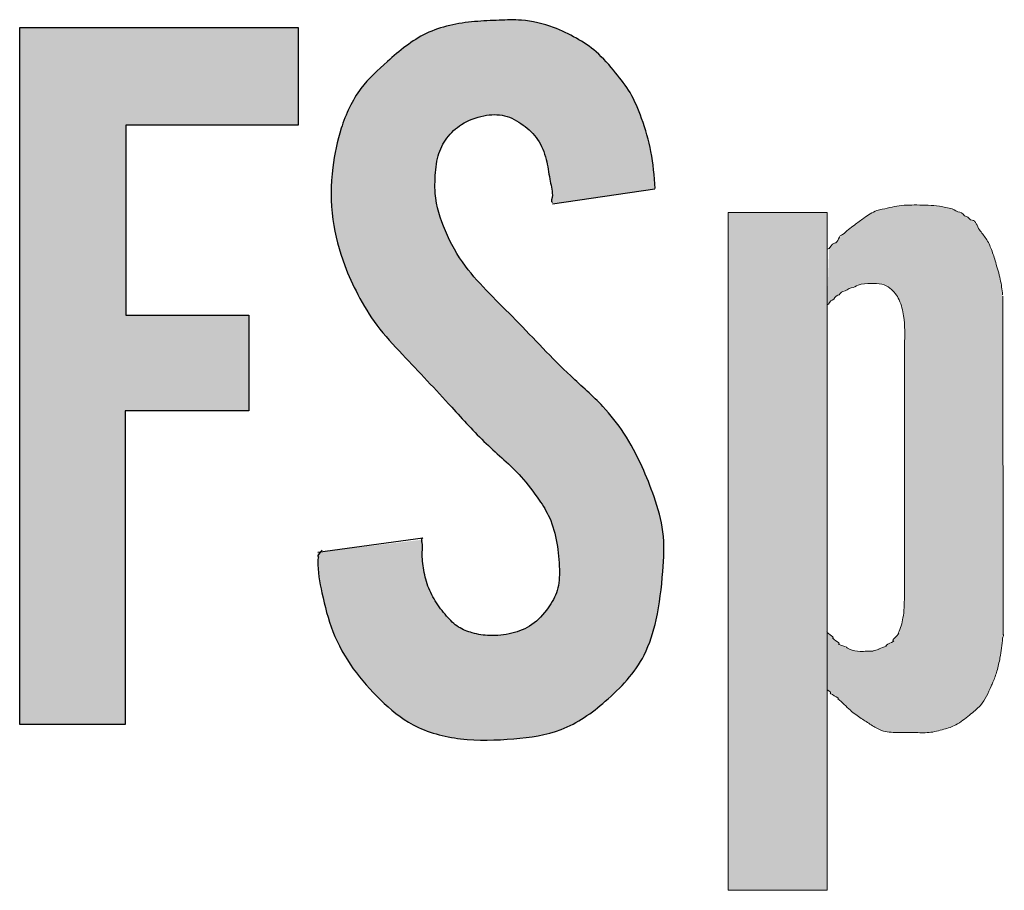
# Model space of a CAD drawing. Header units: centimetres. Extents: x 4440 to 22479, y -13438 to -10259.
# Tile 18 of 21: x 22309 to 22340, y -12374 to -12346. Entities that reach past the tile are written whole.
import ezdxf

# ---------------------------------------------------------------- set-up
doc = ezdxf.new("R2010")
doc.units = ezdxf.units.CM
doc.header["$MEASUREMENT"] = 0

msp = doc.modelspace()

# ---------------------------------------------------------------- hatches: boundary and pattern name
at = {"linetype": 'Continuous', "lineweight": 25, "true_color": 0xdf0000}
for points in [[(22318.198, -12362.965), (22318.202, -12363.413), (22318.232, -12363.699), (22318.29, -12364.047), (22318.402, -12364.563), (22318.505, -12364.955), (22318.612, -12365.283), (22318.716, -12365.551), (22318.836, -12365.815), (22318.971, -12366.071), (22319.119, -12366.321), (22319.279, -12366.563), (22319.451, -12366.796), (22319.67, -12367.065), (22319.903, -12367.323), (22320.148, -12367.57), (22320.404, -12367.808), (22320.627, -12367.994), (22320.86, -12368.166), (22321.055, -12368.291), (22321.257, -12368.402), (22321.468, -12368.499), (22321.74, -12368.6), (22322.019, -12368.681), (22322.305, -12368.744), (22322.65, -12368.797), (22322.997, -12368.828), (22323.401, -12368.841), (22323.805, -12368.833), (22324.327, -12368.799), (22324.792, -12368.75), (22325.138, -12368.696), (22325.42, -12368.633), (22325.696, -12368.552), (22325.91, -12368.47), (22326.119, -12368.374), (22326.371, -12368.235), (22326.615, -12368.077), (22326.851, -12367.905), (22327.126, -12367.684), (22327.391, -12367.45), (22327.604, -12367.247), (22327.805, -12367.035), (22327.994, -12366.814), (22328.133, -12366.63), (22328.261, -12366.438), (22328.377, -12366.239), (22328.478, -12366.033), (22328.587, -12365.765), (22328.677, -12365.489), (22328.766, -12365.151), (22328.847, -12364.753), (22328.918, -12364.296), (22328.974, -12363.779), (22329.016, -12363.2), (22329.024, -12362.852), (22329.015, -12362.563), (22328.986, -12362.276), (22328.936, -12361.992), (22328.867, -12361.71), (22328.767, -12361.377), (22328.612, -12360.939), (22328.439, -12360.51), (22328.249, -12360.089), (22328.066, -12359.727), (22327.894, -12359.425), (22327.739, -12359.181), (22327.571, -12358.945), (22327.392, -12358.717), (22327.203, -12358.498), (22327.005, -12358.287), (22326.715, -12358.005), (22326.036, -12357.376), (22325.624, -12356.97), (22324.98, -12356.306), (22324.336, -12355.641), (22323.522, -12354.819), (22323.243, -12354.524), (22323.015, -12354.262), (22322.836, -12354.036), (22322.67, -12353.8), (22322.517, -12353.555), (22322.377, -12353.301), (22322.225, -12352.987), (22322.091, -12352.663), (22321.997, -12352.387), (22321.937, -12352.162), (22321.893, -12351.935), (22321.869, -12351.706), (22321.865, -12351.475), (22321.883, -12351.069), (22321.907, -12350.838), (22321.938, -12350.668), (22321.984, -12350.5), (22322.046, -12350.338), (22322.123, -12350.181), (22322.217, -12350.034), (22322.324, -12349.897), (22322.446, -12349.771), (22322.579, -12349.659), (22322.722, -12349.56), (22322.874, -12349.476), (22323.034, -12349.406), (22323.199, -12349.351), (22323.37, -12349.309), (22323.544, -12349.281), (22323.719, -12349.269), (22323.893, -12349.277), (22324.063, -12349.308), (22324.226, -12349.364), (22324.383, -12349.44), (22324.533, -12349.532), (22324.675, -12349.636), (22324.81, -12349.749), (22324.933, -12349.872), (22325.043, -12350.005), (22325.138, -12350.15), (22325.217, -12350.305), (22325.282, -12350.467), (22325.333, -12350.635), (22325.383, -12350.861), (22325.474, -12351.373), (22325.517, -12351.599), (22325.535, -12351.773), (22325.539, -12352.058), (22328.753, -12351.579), (22328.699, -12350.968), (22328.648, -12350.583), (22328.585, -12350.256), (22328.503, -12349.933), (22328.387, -12349.561), (22328.234, -12349.141), (22328.125, -12348.885), (22328.026, -12348.686), (22327.913, -12348.496), (22327.755, -12348.268), (22327.513, -12347.961), (22327.261, -12347.662), (22327.07, -12347.46), (22326.908, -12347.309), (22326.735, -12347.17), (22326.553, -12347.042), (22326.316, -12346.895), (22326.021, -12346.737), (22325.769, -12346.62), (22325.51, -12346.519), (22325.244, -12346.435), (22324.972, -12346.37), (22324.697, -12346.327), (22324.42, -12346.308), (22324.086, -12346.308), (22323.365, -12346.339), (22322.975, -12346.371), (22322.641, -12346.417), (22322.311, -12346.482), (22322.041, -12346.556), (22321.779, -12346.648), (22321.577, -12346.738), (22321.382, -12346.842), (22321.148, -12346.989), (22320.923, -12347.152), (22320.661, -12347.363), (22320.237, -12347.732), (22319.991, -12347.96), (22319.796, -12348.158), (22319.65, -12348.324), (22319.514, -12348.499), (22319.39, -12348.683), (22319.251, -12348.924), (22319.129, -12349.176), (22319.022, -12349.435), (22318.913, -12349.753), (22318.823, -12350.075), (22318.739, -12350.455), (22318.678, -12350.84), (22318.637, -12351.228), (22318.618, -12351.617), (22318.621, -12352.008), (22318.643, -12352.341), (22318.685, -12352.672), (22318.747, -12353.001), (22318.826, -12353.326), (22318.939, -12353.699), (22319.072, -12354.065), (22319.222, -12354.424), (22319.389, -12354.776), (22319.571, -12355.121), (22319.74, -12355.409), (22319.923, -12355.688), (22320.087, -12355.912), (22320.297, -12356.171), (22320.555, -12356.462), (22322.077, -12358.085), (22322.979, -12359.067), (22323.288, -12359.387), (22323.568, -12359.657), (22324.224, -12360.26), (22324.46, -12360.494), (22324.647, -12360.699), (22324.823, -12360.914), (22325.023, -12361.182), (22325.21, -12361.459), (22325.353, -12361.698), (22325.452, -12361.897), (22325.533, -12362.104), (22325.598, -12362.317), (22325.66, -12362.589), (22325.713, -12362.919), (22325.745, -12363.25), (22325.756, -12363.586), (22325.749, -12363.81), (22325.729, -12363.976), (22325.694, -12364.139), (22325.639, -12364.295), (22325.567, -12364.445), (22325.481, -12364.59), (22325.352, -12364.775), (22325.246, -12364.906), (22325.132, -12365.029), (22325.009, -12365.141), (22324.875, -12365.24), (22324.732, -12365.324), (22324.58, -12365.395), (22324.422, -12365.452), (22324.205, -12365.511), (22323.985, -12365.55), (22323.763, -12365.57), (22323.541, -12365.569), (22323.32, -12365.547), (22323.101, -12365.504), (22322.939, -12365.457), (22322.783, -12365.398), (22322.634, -12365.322), (22322.542, -12365.261), (22322.414, -12365.155), (22322.295, -12365.036), (22322.148, -12364.867), (22322.013, -12364.69), (22321.889, -12364.506), (22321.778, -12364.314), (22321.682, -12364.113), (22321.621, -12363.956), (22321.559, -12363.74), (22321.505, -12363.467), (22321.474, -12363.204), (22321.467, -12362.989), (22321.48, -12362.752), (22321.49, -12362.568)], [(22308.874, -12368.358), (22312.169, -12368.358), (22312.169, -12358.543), (22316.04, -12358.543), (22316.04, -12355.543), (22312.197, -12355.543), (22312.197, -12349.599), (22317.583, -12349.599), (22317.583, -12346.542), (22308.874, -12346.542)]]:
    msp.add_hatch(color=12, dxfattribs=at).paths.add_polyline_path(points)
at = {"linetype": 'Continuous', "lineweight": 20}
for points in [[(22334.198, -12353.432), (22334.132, -12355.22), (22334.333, -12355.032), (22334.56, -12354.846), (22334.652, -12354.787), (22334.804, -12354.723), (22335.094, -12354.607), (22335.217, -12354.576), (22335.4, -12354.556), (22335.66, -12354.552), (22335.805, -12354.568), (22335.911, -12354.598), (22336.011, -12354.645), (22336.104, -12354.706), (22336.186, -12354.779), (22336.27, -12354.876), (22336.341, -12354.984), (22336.405, -12355.116), (22336.46, -12355.27), (22336.506, -12355.465), (22336.544, -12355.737), (22336.561, -12356.028), (22336.557, -12356.359), (22336.549, -12356.488), (22336.546, -12364.554), (22336.53, -12364.839), (22336.498, -12365.058), (22336.448, -12365.258), (22336.382, -12365.437), (22336.304, -12365.594), (22336.242, -12365.686), (22336.105, -12365.818), (22335.996, -12365.885), (22335.809, -12365.97), (22335.617, -12366.047), (22335.222, -12366.062), (22335.08, -12366.06), (22334.957, -12366.036), (22334.792, -12365.977), (22334.601, -12365.893), (22334.507, -12365.835), (22334.221, -12365.539), (22334.132, -12365.449), (22334.132, -12367.25), (22334.241, -12367.361), (22334.396, -12367.488), (22334.534, -12367.602), (22334.841, -12367.894), (22334.998, -12368.02), (22335.291, -12368.223), (22335.63, -12368.44), (22335.769, -12368.512), (22335.894, -12368.557), (22336.047, -12368.588), (22336.249, -12368.603), (22336.941, -12368.607), (22337.232, -12368.61), (22337.408, -12368.593), (22337.626, -12368.547), (22337.95, -12368.451), (22338.115, -12368.386), (22338.251, -12368.311), (22338.396, -12368.208), (22338.798, -12367.883), (22338.91, -12367.775), (22338.993, -12367.672), (22339.076, -12367.541), (22339.178, -12367.34), (22339.35, -12366.951), (22339.43, -12366.719), (22339.504, -12366.438), (22339.562, -12366.131), (22339.623, -12365.644), (22339.635, -12365.533), (22339.624, -12354.927), (22339.57, -12354.533), (22339.511, -12354.268), (22339.334, -12353.667), (22339.248, -12353.431), (22339.168, -12353.261), (22339.08, -12353.119), (22338.868, -12352.834), (22338.747, -12352.661), (22338.677, -12352.585), (22338.594, -12352.523), (22338.277, -12352.32), (22338.145, -12352.257), (22337.966, -12352.198), (22337.762, -12352.154), (22337.472, -12352.118), (22337.117, -12352.099), (22336.698, -12352.099), (22336.427, -12352.118), (22336.201, -12352.156), (22335.751, -12352.253), (22335.615, -12352.303), (22335.467, -12352.382), (22335.258, -12352.523), (22334.806, -12352.861), (22334.647, -12352.996), (22334.501, -12353.146), (22334.356, -12353.296)], [(22334.132, -12352.335), (22331.032, -12352.335), (22331.032, -12373.541), (22334.132, -12373.541)]]:
    msp.add_hatch(color=152, dxfattribs=at).paths.add_polyline_path(points)

# ---------------------------------------------------------------- linework, layer by layer
at = {"color": 152, "linetype": 'Continuous', "lineweight": 20}
msp.add_line((22336.549, -12364.363), (22336.549, -12356.488), dxfattribs=at)
at = {"color": 12, "linetype": 'Continuous', "lineweight": 25, "true_color": 0xdf0000, "flags": 128}
msp.add_lwpolyline([(22308.874, -12368.358), (22308.874, -12346.542), (22317.583, -12346.542), (22317.583, -12349.599), (22312.197, -12349.599), (22312.197, -12355.543), (22316.04, -12355.543), (22316.04, -12358.543), (22312.169, -12358.543), (22312.169, -12368.358)], close=True, dxfattribs=at)
for points in [[(22325.539, -12352.058), (22328.743, -12351.589)], [(22318.198, -12362.965), (22321.486, -12362.514)]]:
    msp.add_lwpolyline(points, dxfattribs=at)
at = {"color": 152, "linetype": 'Continuous', "lineweight": 20, "flags": 128}
msp.add_lwpolyline([(22331.032, -12352.335), (22334.132, -12352.335), (22334.132, -12373.541), (22331.032, -12373.541)], close=True, dxfattribs=at)
msp.add_lwpolyline([(22339.627, -12354.947), (22339.635, -12365.533)], dxfattribs=at)
at = {"color": 12, "linetype": 'Continuous', "lineweight": 25, "true_color": 0xdf0000}
for points, knots in [([(22328.753, -12351.579), (22328.723, -12351.192), (22328.693, -12350.805), (22328.62, -12350.426), (22328.553, -12350.076), (22328.45, -12349.732), (22328.329, -12349.393), (22328.229, -12349.113), (22328.117, -12348.835), (22327.966, -12348.581), (22327.836, -12348.363), (22327.678, -12348.163), (22327.516, -12347.964), (22327.325, -12347.73), (22327.13, -12347.5), (22326.903, -12347.304), (22326.715, -12347.142), (22326.504, -12347.003), (22326.287, -12346.879), (22326.058, -12346.749), (22325.822, -12346.634), (22325.575, -12346.542), (22325.252, -12346.422), (22324.91, -12346.34), (22324.567, -12346.315), (22324.337, -12346.298), (22324.106, -12346.307), (22323.876, -12346.315), (22323.619, -12346.325), (22323.363, -12346.335), (22323.105, -12346.358), (22322.583, -12346.406), (22322.053, -12346.508), (22321.587, -12346.733), (22321.142, -12346.948), (22320.755, -12347.274), (22320.378, -12347.607), (22320.079, -12347.87), (22319.786, -12348.137), (22319.55, -12348.449), (22319.272, -12348.819), (22319.073, -12349.253), (22318.93, -12349.698), (22318.802, -12350.098), (22318.718, -12350.507), (22318.668, -12350.921), (22318.603, -12351.463), (22318.595, -12352.014), (22318.668, -12352.555), (22318.734, -12353.044), (22318.866, -12353.523), (22319.041, -12353.985), (22319.159, -12354.297), (22319.297, -12354.601), (22319.451, -12354.897), (22319.625, -12355.233), (22319.821, -12355.558), (22320.048, -12355.86), (22320.291, -12356.184), (22320.569, -12356.48), (22320.848, -12356.775), (22321.365, -12357.323), (22321.881, -12357.867), (22322.387, -12358.422), (22322.74, -12358.809), (22323.088, -12359.2), (22323.466, -12359.561), (22323.83, -12359.908), (22324.222, -12360.228), (22324.559, -12360.599), (22324.766, -12360.827), (22324.952, -12361.075), (22325.126, -12361.331), (22325.244, -12361.506), (22325.356, -12361.686), (22325.443, -12361.877), (22325.558, -12362.13), (22325.628, -12362.403), (22325.677, -12362.677), (22325.724, -12362.95), (22325.75, -12363.223), (22325.755, -12363.501), (22325.759, -12363.724), (22325.751, -12363.951), (22325.687, -12364.161), (22325.629, -12364.354), (22325.525, -12364.534), (22325.405, -12364.702), (22325.261, -12364.905), (22325.094, -12365.092), (22324.892, -12365.229), (22324.705, -12365.356), (22324.488, -12365.441), (22324.266, -12365.496), (22324.038, -12365.553), (22323.804, -12365.579), (22323.571, -12365.57), (22323.389, -12365.563), (22323.208, -12365.535), (22323.031, -12365.485), (22322.881, -12365.443), (22322.734, -12365.386), (22322.604, -12365.303), (22322.462, -12365.212), (22322.34, -12365.09), (22322.228, -12364.962), (22322.097, -12364.811), (22321.979, -12364.652), (22321.875, -12364.484), (22321.772, -12364.315), (22321.683, -12364.138), (22321.619, -12363.949), (22321.557, -12363.764), (22321.518, -12363.569), (22321.494, -12363.385), (22321.468, -12363.197), (22321.458, -12363.023), (22321.476, -12362.804), (22321.484, -12362.705), (22321.403, -12362.514), (22321.486, -12362.514)], [0, 0, 0, 0, 1, 1, 1, 2, 2, 2, 3, 3, 3, 4, 4, 4, 5, 5, 5, 6, 6, 6, 7, 7, 7, 8, 8, 8, 9, 9, 9, 10, 10, 10, 11, 11, 11, 12, 12, 12, 13, 13, 13, 14, 14, 14, 15, 15, 15, 16, 16, 16, 17, 17, 17, 18, 18, 18, 19, 19, 19, 20, 20, 20, 21, 21, 21, 22, 22, 22, 23, 23, 23, 24, 24, 24, 25, 25, 25, 26, 26, 26, 27, 27, 27, 28, 28, 28, 29, 29, 29, 30, 30, 30, 31, 31, 31, 32, 32, 32, 33, 33, 33, 34, 34, 34, 35, 35, 35, 36, 36, 36, 37, 37, 37, 38, 38, 38, 39, 39, 39, 40, 40, 40, 40]), ([(22318.333, -12362.899), (22318.34, -12362.899), (22318.158, -12363.092), (22318.196, -12363.092), (22318.248, -12363.092), (22318.195, -12363.19), (22318.196, -12363.236), (22318.196, -12363.556), (22318.258, -12363.898), (22318.328, -12364.23), (22318.416, -12364.649), (22318.518, -12365.053), (22318.671, -12365.443), (22318.833, -12365.853), (22319.053, -12366.246), (22319.31, -12366.607), (22319.562, -12366.96), (22319.85, -12367.282), (22320.162, -12367.584), (22320.47, -12367.881), (22320.802, -12368.159), (22321.177, -12368.36), (22321.632, -12368.605), (22322.15, -12368.738), (22322.668, -12368.799), (22323.222, -12368.864), (22323.775, -12368.846), (22324.334, -12368.799), (22324.839, -12368.756), (22325.348, -12368.688), (22325.813, -12368.509), (22326.318, -12368.315), (22326.771, -12367.99), (22327.193, -12367.627), (22327.679, -12367.208), (22328.123, -12366.739), (22328.407, -12366.181), (22328.583, -12365.837), (22328.698, -12365.459), (22328.782, -12365.078), (22328.893, -12364.579), (22328.952, -12364.076), (22328.992, -12363.567), (22329.025, -12363.15), (22329.044, -12362.73), (22328.992, -12362.319), (22328.945, -12361.948), (22328.84, -12361.584), (22328.717, -12361.229), (22328.606, -12360.909), (22328.481, -12360.596), (22328.342, -12360.288), (22328.177, -12359.924), (22327.992, -12359.567), (22327.772, -12359.232), (22327.579, -12358.938), (22327.359, -12358.662), (22327.119, -12358.406), (22326.801, -12358.067), (22326.448, -12357.764), (22326.11, -12357.446), (22325.514, -12356.884), (22324.962, -12356.277), (22324.388, -12355.693), (22324.117, -12355.417), (22323.84, -12355.147), (22323.569, -12354.869), (22323.303, -12354.595), (22323.042, -12354.315), (22322.816, -12354.009), (22322.566, -12353.669), (22322.358, -12353.297), (22322.189, -12352.905), (22322.027, -12352.53), (22321.9, -12352.137), (22321.871, -12351.735), (22321.86, -12351.579), (22321.864, -12351.422), (22321.871, -12351.264), (22321.882, -12351.024), (22321.901, -12350.784), (22321.967, -12350.554), (22322.024, -12350.357), (22322.116, -12350.168), (22322.239, -12350.002), (22322.364, -12349.835), (22322.519, -12349.69), (22322.694, -12349.578), (22322.906, -12349.441), (22323.146, -12349.351), (22323.397, -12349.303), (22323.612, -12349.263), (22323.836, -12349.253), (22324.044, -12349.303), (22324.252, -12349.354), (22324.445, -12349.465), (22324.621, -12349.595), (22324.797, -12349.725), (22324.955, -12349.874), (22325.076, -12350.051), (22325.202, -12350.235), (22325.287, -12350.45), (22325.342, -12350.669), (22325.393, -12350.873), (22325.417, -12351.082), (22325.457, -12351.287), (22325.489, -12351.453), (22325.531, -12351.617), (22325.536, -12351.79), (22325.538, -12351.867), (22325.467, -12352.017), (22325.537, -12352.017)], [0, 0, 0, 0, 1, 1, 1, 2, 2, 2, 3, 3, 3, 4, 4, 4, 5, 5, 5, 6, 6, 6, 7, 7, 7, 8, 8, 8, 9, 9, 9, 10, 10, 10, 11, 11, 11, 12, 12, 12, 13, 13, 13, 14, 14, 14, 15, 15, 15, 16, 16, 16, 17, 17, 17, 18, 18, 18, 19, 19, 19, 20, 20, 20, 21, 21, 21, 22, 22, 22, 23, 23, 23, 24, 24, 24, 25, 25, 25, 26, 26, 26, 27, 27, 27, 28, 28, 28, 29, 29, 29, 30, 30, 30, 31, 31, 31, 32, 32, 32, 33, 33, 33, 34, 34, 34, 35, 35, 35, 36, 36, 36, 37, 37, 37, 37])]:
    msp.add_open_spline(points, degree=3, knots=knots, dxfattribs=at)
at = {"color": 152, "linetype": 'Continuous', "lineweight": 20}
for points, knots in [([(22334.617, -12353.025), (22334.731, -12352.914), (22334.859, -12352.818), (22334.987, -12352.723), (22335.085, -12352.65), (22335.182, -12352.578), (22335.282, -12352.506), (22335.41, -12352.414), (22335.543, -12352.324), (22335.69, -12352.272), (22335.794, -12352.236), (22335.906, -12352.218), (22336.015, -12352.196), (22336.115, -12352.176), (22336.213, -12352.151), (22336.313, -12352.134), (22336.518, -12352.1), (22336.728, -12352.096), (22336.938, -12352.097), (22337.175, -12352.098), (22337.411, -12352.106), (22337.646, -12352.137), (22337.781, -12352.155), (22337.916, -12352.18), (22338.047, -12352.222), (22338.128, -12352.248), (22338.197, -12352.322), (22338.281, -12352.322), (22338.364, -12352.322), (22338.406, -12352.456), (22338.489, -12352.456), (22338.56, -12352.456), (22338.596, -12352.575), (22338.666, -12352.575), (22338.788, -12352.575), (22338.821, -12352.768), (22338.893, -12352.871), (22338.961, -12352.967), (22339.038, -12353.055), (22339.102, -12353.151), (22339.172, -12353.256), (22339.227, -12353.373), (22339.272, -12353.491), (22339.323, -12353.624), (22339.363, -12353.761), (22339.404, -12353.897), (22339.456, -12354.07), (22339.51, -12354.244), (22339.548, -12354.421), (22339.582, -12354.581), (22339.603, -12354.745), (22339.622, -12354.909)], [0, 0, 0, 0, 1, 1, 1, 2, 2, 2, 3, 3, 3, 4, 4, 4, 5, 5, 5, 6, 6, 6, 7, 7, 7, 8, 8, 8, 9, 9, 9, 10, 10, 10, 11, 11, 11, 12, 12, 12, 13, 13, 13, 14, 14, 14, 15, 15, 15, 16, 16, 16, 17, 17, 17, 17]), ([(22334.132, -12353.484), (22334.233, -12353.484), (22334.264, -12353.288), (22334.365, -12353.288), (22334.486, -12353.288), (22334.496, -12353.025), (22334.617, -12353.025)], [0, 0, 0, 0, 1, 1, 1, 2, 2, 2, 2]), ([(22334.132, -12355.22), (22334.204, -12355.22), (22334.217, -12355.071), (22334.289, -12355.071), (22334.365, -12355.071), (22334.387, -12354.922), (22334.463, -12354.922), (22334.531, -12354.922), (22334.558, -12354.803), (22334.625, -12354.803), (22334.719, -12354.803), (22334.79, -12354.692), (22334.885, -12354.692), (22334.964, -12354.692), (22335.03, -12354.627), (22335.104, -12354.603), (22335.231, -12354.563), (22335.368, -12354.555), (22335.504, -12354.552), (22335.62, -12354.548), (22335.736, -12354.548), (22335.847, -12354.578), (22335.937, -12354.602), (22336.023, -12354.645), (22336.098, -12354.702), (22336.223, -12354.796), (22336.317, -12354.926), (22336.384, -12355.066), (22336.458, -12355.223), (22336.497, -12355.393), (22336.523, -12355.564), (22336.568, -12355.868), (22336.571, -12356.177), (22336.549, -12356.488)], [0, 0, 0, 0, 1, 1, 1, 2, 2, 2, 3, 3, 3, 4, 4, 4, 5, 5, 5, 6, 6, 6, 7, 7, 7, 8, 8, 8, 9, 9, 9, 10, 10, 10, 11, 11, 11, 11]), ([(22336.549, -12364.363), (22336.547, -12364.583), (22336.544, -12364.803), (22336.505, -12365.018), (22336.476, -12365.182), (22336.427, -12365.343), (22336.356, -12365.494)], [0, 0, 0, 0, 1, 1, 1, 2, 2, 2, 2]), ([(22334.745, -12365.958), (22334.84, -12365.958), (22334.407, -12365.828), (22334.498, -12365.828), (22334.586, -12365.828), (22334.222, -12365.636), (22334.312, -12365.636), (22334.399, -12365.636), (22334.045, -12365.449), (22334.132, -12365.449)], [0, 0, 0, 0, 1, 1, 1, 2, 2, 2, 3, 3, 3, 3]), ([(22339.635, -12365.533), (22339.674, -12365.533), (22339.626, -12365.612), (22339.622, -12365.651), (22339.6, -12365.857), (22339.577, -12366.063), (22339.539, -12366.266), (22339.514, -12366.406), (22339.482, -12366.544), (22339.442, -12366.68), (22339.407, -12366.8), (22339.366, -12366.918), (22339.316, -12367.032), (22339.299, -12367.072), (22339.281, -12367.11), (22339.264, -12367.15), (22339.168, -12367.361), (22339.077, -12367.583), (22338.927, -12367.755), (22338.829, -12367.869), (22338.706, -12367.96), (22338.586, -12368.056), (22338.447, -12368.167), (22338.313, -12368.285), (22338.158, -12368.365), (22338.041, -12368.425), (22337.913, -12368.465), (22337.785, -12368.502), (22337.631, -12368.547), (22337.477, -12368.589), (22337.319, -12368.604), (22337.166, -12368.619), (22337.009, -12368.608), (22336.854, -12368.604), (22336.676, -12368.6), (22336.501, -12368.607), (22336.321, -12368.604), (22336.156, -12368.602), (22335.987, -12368.593), (22335.834, -12368.538), (22335.719, -12368.497), (22335.613, -12368.431), (22335.51, -12368.365), (22335.405, -12368.298), (22335.302, -12368.23), (22335.199, -12368.161), (22335.082, -12368.082), (22334.965, -12368.001), (22334.858, -12367.908), (22334.724, -12367.793), (22334.607, -12367.66), (22334.471, -12367.548)], [0, 0, 0, 0, 1, 1, 1, 2, 2, 2, 3, 3, 3, 4, 4, 4, 5, 5, 5, 6, 6, 6, 7, 7, 7, 8, 8, 8, 9, 9, 9, 10, 10, 10, 11, 11, 11, 12, 12, 12, 13, 13, 13, 14, 14, 14, 15, 15, 15, 16, 16, 16, 17, 17, 17, 17]), ([(22336.356, -12365.494), (22336.451, -12365.494), (22336.11, -12365.731), (22336.203, -12365.731), (22336.295, -12365.731), (22335.887, -12365.894), (22335.98, -12365.894), (22336.064, -12365.894), (22335.665, -12365.996), (22335.749, -12365.996), (22335.816, -12365.996), (22335.496, -12366.061), (22335.561, -12366.061), (22335.637, -12366.061), (22335.253, -12366.061), (22335.331, -12366.061), (22335.413, -12366.061), (22335.166, -12366.068), (22335.086, -12366.061), (22334.97, -12366.05), (22334.857, -12366.005), (22334.745, -12365.958)], [0, 0, 0, 0, 1, 1, 1, 2, 2, 2, 3, 3, 3, 4, 4, 4, 5, 5, 5, 6, 6, 6, 7, 7, 7, 7]), ([(22334.471, -12367.548), (22334.571, -12367.548), (22334.139, -12367.359), (22334.239, -12367.359), (22334.29, -12367.359), (22334.081, -12367.25), (22334.132, -12367.25)], [0, 0, 0, 0, 1, 1, 1, 2, 2, 2, 2])]:
    msp.add_open_spline(points, degree=3, knots=knots, dxfattribs=at)

doc.saveas('drawing.dxf')
